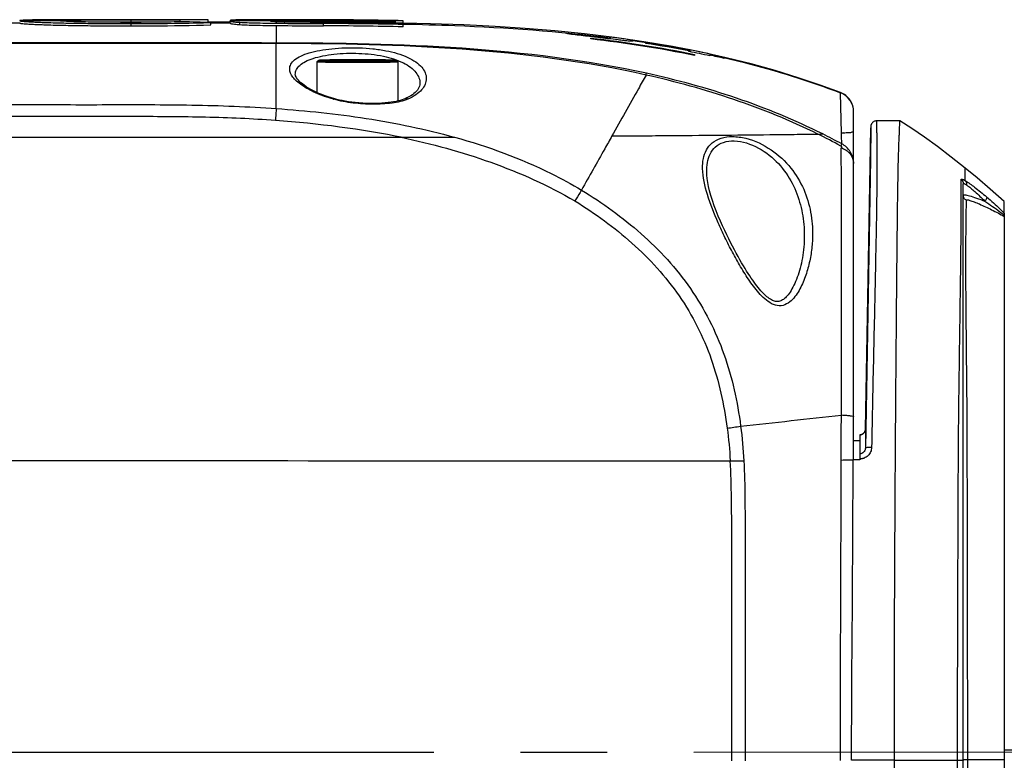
# Model space of a CAD drawing. Header units: millimetres. Extents: x 5828 to 6704, y 123 to 421.
# Tile 145 of 256: x 6387.17 to 6391.43, y 302.5 to 305.71. Entities that reach past the tile are written whole.
import ezdxf

# ---------------------------------------------------------------- set-up
doc = ezdxf.new("R2010")
doc.units = ezdxf.units.MM
doc.linetypes.add('CENTER', pattern=[0.6, 0.375, -0.075, 0.075, -0.075])
doc.layers.add('中心线', color=7, linetype='Continuous')
doc.layers.add('外形图', color=7, linetype='Continuous')

msp = doc.modelspace()

# ---------------------------------------------------------------- linework, layer by layer
at = {"layer": '中心线', "linetype": 'CENTER', "ltscale": 5}
msp.add_line((6372.0871, 302.5292), (6422.6313, 302.5511), dxfattribs=at)
at = {"layer": '外形图', "linetype": 'ByBlock'}
for p, q in [((6387.6506, 305.6977), (6387.6506, 305.7077)), ((6387.8637, 305.6991), (6387.8637, 305.707)), ((6387.9848, 305.6979), (6387.9848, 305.7079)), ((6388.2795, 305.7053), (6388.2543, 305.7053)), ((6388.2795, 305.7068), (6388.2795, 305.7083)), ((6388.2795, 305.7041), (6388.2795, 305.7053)), ((6388.3025, 305.7053), (6388.3025, 305.7071)), ((6388.488, 305.7048), (6388.488, 305.7073)), ((6387.1684, 305.6941), (6387.0521, 305.6941)), ((6387.1684, 305.7041), (6387.1683, 305.7039)), ((6387.3442, 305.7041), (6387.1684, 305.7041)), ((6387.3442, 305.7039), (6387.3443, 305.7041)), ((6387.3443, 305.7041), (6387.3442, 305.7041)), ((6387.6506, 305.6815), (6387.6506, 305.6915)), ((6388.0792, 305.6984), (6387.9848, 305.6984)), ((6387.9963, 305.6859), (6387.9963, 305.6959)), ((6388.0792, 305.6941), (6387.9963, 305.6941)), ((6388.0792, 305.6937), (6388.0792, 305.7042)), ((6388.1219, 305.6872), (6388.1219, 305.6972)), ((6388.2543, 305.7023), (6388.2795, 305.7023)), ((6388.2795, 305.7041), (6388.2795, 305.7023)), ((6388.2795, 305.6996), (6388.2795, 305.6931)), ((6388.2795, 305.6831), (6388.2795, 305.6075)), ((6388.484, 305.6818), (6388.484, 305.6918)), ((6388.7963, 305.6933), (6388.7963, 305.7016)), ((6388.7963, 305.6939), (6388.8282, 305.6932)), ((6388.8282, 305.6932), (6388.8282, 305.704)), ((6388.8282, 305.6777), (6388.8282, 305.6927)), ((6389.5363, 305.6494), (6389.5363, 305.6497)), ((6389.6312, 305.6393), (6389.6309, 305.6362)), ((6389.6312, 305.6398), (6389.6313, 305.6398)), ((6389.6313, 305.6398), (6389.6319, 305.6397)), ((6389.6319, 305.6397), (6389.6313, 305.6394)), ((6389.6408, 305.6289), (6389.6412, 305.625)), ((6389.6408, 305.625), (6389.6408, 305.6289)), ((6389.6736, 305.6331), (6389.6736, 305.6312)), ((6389.713, 305.6286), (6389.7131, 305.6265)), ((6389.725, 305.633), (6389.7257, 305.625)), ((6389.725, 305.6302), (6389.725, 305.633)), ((6389.725, 305.6302), (6389.7254, 305.625)), ((6389.725, 305.6282), (6389.7253, 305.625)), ((6389.8715, 305.6127), (6389.7437, 305.6311)), ((6389.8227, 305.6197), (6389.8224, 305.6155)), ((6389.8227, 305.6197), (6389.8227, 305.6169)), ((6388.2795, 305.6053), (6388.2795, 305.6075)), ((6388.2795, 305.3236), (6388.2795, 305.6053)), ((6389.8224, 305.6155), (6389.8224, 305.6152)), ((6389.8227, 305.6169), (6389.8226, 305.6153)), ((6389.8227, 305.6169), (6389.823, 305.6169)), ((6389.9951, 305.5919), (6389.8715, 305.6127)), ((6389.8798, 305.6077), (6389.8799, 305.6058)), ((6389.8798, 305.6058), (6389.8798, 305.6077)), ((6389.9022, 305.6049), (6389.9024, 305.6022)), ((6389.9588, 305.5946), (6389.9585, 305.5929)), ((6390.1136, 305.569), (6389.9951, 305.5919)), ((6390.0383, 305.5837), (6390.0384, 305.5825)), ((6390.0709, 305.577), (6390.0718, 305.5694)), ((6390.0665, 305.5758), (6390.0666, 305.5763)), ((6390.0665, 305.5763), (6390.067, 305.5704)), ((6390.0665, 305.5749), (6390.0667, 305.5732)), ((6390.0665, 305.5732), (6390.0668, 305.5705)), ((6390.0665, 305.5705), (6390.0665, 305.5732)), ((6390.0667, 305.5732), (6390.0669, 305.5705)), ((6390.0669, 305.5705), (6390.0669, 305.5704)), ((6390.0908, 305.5582), (6390.0904, 305.5535)), ((6390.0908, 305.5582), (6390.0908, 305.5534)), ((6390.227, 305.5439), (6390.1136, 305.569)), ((6390.1561, 305.5548), (6390.1558, 305.5521)), ((6390.1565, 305.5574), (6390.156, 305.552)), ((6390.1565, 305.5595), (6390.1561, 305.5548)), ((6390.1563, 305.5548), (6390.1561, 305.552)), ((6390.1565, 305.5548), (6390.1562, 305.552)), ((6390.1565, 305.5565), (6390.1563, 305.5548)), ((6390.1565, 305.5598), (6390.1565, 305.5574)), ((6390.1565, 305.5548), (6390.1565, 305.5519)), ((6390.2185, 305.5427), (6390.2184, 305.5409)), ((6390.2185, 305.5427), (6390.2185, 305.5409)), ((6388.457, 305.3927), (6388.457, 305.527)), ((6388.5575, 305.5328), (6388.632, 305.5335)), ((6388.5575, 305.5313), (6388.5575, 305.5328)), ((6388.632, 305.5305), (6388.5575, 305.5313)), ((6388.632, 305.5335), (6388.632, 305.5305)), ((6388.632, 305.5335), (6388.7064, 305.5328)), ((6388.7064, 305.5313), (6388.632, 305.5305)), ((6388.7064, 305.5328), (6388.7064, 305.5313)), ((6388.807, 305.3565), (6388.807, 305.527)), ((6390.7228, 305.3914), (6390.7229, 305.3927)), ((6390.7272, 305.2172), (6390.7228, 305.3914)), ((6390.7795, 303.8032), (6390.7795, 305.3103)), ((6390.8539, 305.2402), (6390.8519, 305.1043)), ((6390.8519, 305.1561), (6390.8537, 305.2399)), ((6390.8539, 305.2455), (6390.8537, 305.2399)), ((6390.8538, 305.2442), (6390.8537, 305.2399)), ((6390.8539, 305.2468), (6390.8539, 305.2467)), ((6390.8539, 305.2464), (6390.8539, 305.2462)), ((6390.8539, 305.246), (6390.8539, 305.2459)), ((6390.8539, 305.2459), (6390.8539, 305.2449)), ((6390.8539, 305.2456), (6390.8539, 305.2402)), ((6390.8539, 305.2452), (6390.8539, 305.2456)), ((6390.9794, 305.27), (6390.8789, 305.2701)), ((6390.7793, 305.1487), (6390.7792, 305.1519)), ((6390.8303, 303.9348), (6390.8519, 305.1561)), ((6390.7794, 305.1467), (6390.7793, 305.1487)), ((6390.7794, 305.088), (6390.7795, 305.0861)), ((6390.8519, 305.1043), (6390.8303, 303.853)), ((6391.262, 305.0119), (6391.2626, 305.0657)), ((6391.2545, 300.0637), (6391.2545, 304.9974)), ((6391.432, 304.867), (6391.432, 304.9215)), ((6391.432, 304.8711), (6391.432, 300.5034)), ((6390.5658, 304.7608), (6390.5658, 304.7607)), ((6390.8303, 303.9348), (6390.8303, 303.853)), ((6390.7795, 303.8859), (6390.807, 303.8859)), ((6390.807, 303.9105), (6390.807, 303.8029)), ((6390.8303, 303.853), (6390.8301, 303.8502)), ((6390.807, 303.8029), (6390.7768, 303.8028)), ((6404.1164, 302.5446), (6391.432, 302.5446)), ((6390.9559, 302.5013), (6390.7697, 302.5013)), ((6390.9559, 302.5013), (6391.2295, 302.5013)), ((6391.432, 302.5033), (6391.2744, 302.5027))]:
    msp.add_line(p, q, dxfattribs=at)
for points in [[(6389.7437, 305.6311), (6389.6141, 305.6468), (6389.4853, 305.6597), (6389.3576, 305.6702), (6389.2277, 305.6787), (6389.0919, 305.6855), (6388.9473, 305.6909), (6388.8282, 305.6938)], [(6390.7229, 305.3927), (6390.6353, 305.425), (6390.5398, 305.4573), (6390.4399, 305.488), (6390.3357, 305.5169), (6390.227, 305.5439)], [(6388.5325, 305.3656), (6388.5189, 305.3696), (6388.5046, 305.3742), (6388.4907, 305.379), (6388.4772, 305.3842), (6388.4642, 305.3895), (6388.4517, 305.395), (6388.44, 305.4007), (6388.4289, 305.4065), (6388.4186, 305.4124), (6388.4091, 305.4183), (6388.4004, 305.4242), (6388.3927, 305.43), (6388.3858, 305.4356), (6388.3799, 305.4411), (6388.3749, 305.4464), (6388.3708, 305.4513), (6388.3675, 305.4561), (6388.365, 305.4605), (6388.3632, 305.4647), (6388.3621, 305.4685), (6388.3618, 305.4717)], [(6388.9015, 305.4316), (6388.9009, 305.4261), (6388.8996, 305.4204), (6388.8974, 305.4148), (6388.8944, 305.4092), (6388.8906, 305.4037), (6388.8861, 305.3983), (6388.881, 305.3931), (6388.8751, 305.3881), (6388.8686, 305.3832), (6388.8614, 305.3784), (6388.8536, 305.3739), (6388.8451, 305.3696), (6388.8368, 305.3659)], [(6388.8368, 305.3659), (6388.8311, 305.3637), (6388.8241, 305.3612), (6388.8162, 305.3588), (6388.8075, 305.3566), (6388.798, 305.3545), (6388.7876, 305.3525), (6388.7765, 305.3507), (6388.7644, 305.3492), (6388.7512, 305.3478), (6388.7365, 305.3467), (6388.7206, 305.3459), (6388.7041, 305.3455), (6388.6872, 305.3455), (6388.6703, 305.3459), (6388.6535, 305.3467), (6388.6372, 305.3479), (6388.6213, 305.3493), (6388.6062, 305.3511), (6388.5917, 305.3531), (6388.5781, 305.3554), (6388.5653, 305.3578), (6388.5532, 305.3604), (6388.542, 305.3631), (6388.5325, 305.3656)], [(6390.7795, 305.3103), (6390.7792, 305.317), (6390.7784, 305.3237), (6390.7772, 305.3302), (6390.7754, 305.3367), (6390.7732, 305.3431), (6390.7704, 305.3492), (6390.7672, 305.3551), (6390.7636, 305.3608), (6390.7596, 305.3661), (6390.7551, 305.3712), (6390.7503, 305.3758), (6390.7452, 305.3801), (6390.7397, 305.384), (6390.7339, 305.3875), (6390.7279, 305.3905), (6390.7229, 305.3927)], [(6390.8539, 305.2466), (6390.8539, 305.2466), (6390.8539, 305.2464)], [(6390.8789, 305.2701), (6390.8777, 305.2701), (6390.875, 305.2698), (6390.8724, 305.2693), (6390.8699, 305.2684), (6390.8674, 305.2673), (6390.8651, 305.266), (6390.863, 305.2644), (6390.8611, 305.2627), (6390.8594, 305.2608), (6390.858, 305.2589), (6390.857, 305.2572), (6390.8563, 305.2558), (6390.8557, 305.2545), (6390.8553, 305.2534), (6390.855, 305.2524), (6390.8547, 305.2515), (6390.8545, 305.2508), (6390.8544, 305.2501), (6390.8543, 305.2495), (6390.8542, 305.2491), (6390.8541, 305.2487), (6390.8541, 305.2484), (6390.8541, 305.2481), (6390.854, 305.2479), (6390.854, 305.2477), (6390.854, 305.2475), (6390.854, 305.2474), (6390.854, 305.2472), (6390.854, 305.247)], [(6391.2626, 305.0657), (6391.2022, 305.1138), (6391.1431, 305.1588), (6391.0861, 305.1999), (6391.0312, 305.2372), (6390.9794, 305.27)], [(6391.432, 304.9215), (6391.371, 304.9748), (6391.314, 305.0233), (6391.2626, 305.0657)], [(6390.5658, 304.7607), (6390.5654, 304.749), (6390.5648, 304.7364), (6390.5639, 304.7241), (6390.5627, 304.7119), (6390.5612, 304.7), (6390.5595, 304.6882), (6390.5576, 304.6767), (6390.5554, 304.6654), (6390.5531, 304.6543), (6390.5506, 304.6435), (6390.5479, 304.6329), (6390.545, 304.6225), (6390.5419, 304.6125), (6390.5388, 304.6027), (6390.5354, 304.5932), (6390.5319, 304.584), (6390.5283, 304.5751), (6390.5246, 304.5665), (6390.5207, 304.5582), (6390.5167, 304.5503), (6390.5126, 304.5428), (6390.5085, 304.5357), (6390.5042, 304.5291), (6390.5, 304.5229), (6390.4958, 304.5174), (6390.4917, 304.5124), (6390.4877, 304.508), (6390.4838, 304.5041), (6390.4798, 304.5005), (6390.4758, 304.4974), (6390.4717, 304.4946), (6390.4677, 304.4924), (6390.4637, 304.4906), (6390.4597, 304.4892), (6390.4559, 304.4883), (6390.452, 304.4878), (6390.4483, 304.4878), (6390.4447, 304.488), (6390.441, 304.4887), (6390.4371, 304.4896), (6390.433, 304.491), (6390.4287, 304.4929), (6390.4241, 304.4951), (6390.4193, 304.4979), (6390.4144, 304.5011), (6390.4094, 304.5047), (6390.4043, 304.5088), (6390.3992, 304.5132), (6390.394, 304.518), (6390.3887, 304.5231), (6390.3833, 304.5288), (6390.3778, 304.5348), (6390.3722, 304.5413), (6390.3664, 304.5482), (6390.3606, 304.5556), (6390.3546, 304.5634), (6390.3486, 304.5716), (6390.3424, 304.5802), (6390.3361, 304.5893), (6390.3296, 304.5989), (6390.3229, 304.6091), (6390.3161, 304.6199), (6390.3091, 304.6313), (6390.3019, 304.6432), (6390.2945, 304.6557), (6390.287, 304.6688), (6390.2792, 304.6825), (6390.2713, 304.6968), (6390.2633, 304.7117), (6390.2552, 304.7271), (6390.247, 304.743), (6390.2386, 304.7597), (6390.23, 304.7773), (6390.2211, 304.7959), (6390.212, 304.8157), (6390.2028, 304.8366), (6390.1935, 304.8582), (6390.1846, 304.8804), (6390.1761, 304.9029), (6390.1683, 304.9252), (6390.1614, 304.9469), (6390.1557, 304.9674), (6390.1511, 304.9865), (6390.1476, 305.004), (6390.1452, 305.0201), (6390.1437, 305.035), (6390.1431, 305.0482)], [(6390.8303, 303.9348), (6390.8302, 303.933), (6390.8299, 303.9305), (6390.8293, 303.928), (6390.8284, 303.9256), (6390.8273, 303.9233), (6390.8259, 303.9211), (6390.8244, 303.9191), (6390.8226, 303.9173), (6390.8207, 303.9156), (6390.8186, 303.9142), (6390.8164, 303.913), (6390.8141, 303.912), (6390.8118, 303.9112), (6390.8093, 303.9107), (6390.807, 303.9105)]]:
    msp.add_lwpolyline(points, dxfattribs=at)
for centre, radius, start, end in [((6388.1514, 276.2986), 29.4098, 90.32452, 90.5604), ((6388.3271, 266.1488), 39.5595, 89.7727, 90.06891), ((6388.4232, 285.7503), 19.9578, 88.83716, 89.82537), ((6388.423, 285.6877), 20.0197, 88.84029, 89.81386), ((6387.6433, 268.3782), 37.3196, 89.98886, 90.19108), ((6387.6556, 266.1023), 39.5955, 89.83834, 90.00724), ((6387.1773, 278.5945), 27.1137, 88.26895, 88.53037), ((6388.4234, 285.7622), 19.9297, 88.83618, 89.82579), ((6388.4217, 285.8265), 19.8554, 88.82682, 89.82014), ((6388.4232, 285.6894), 20.0074, 88.84014, 89.81431), ((6388.9005, 299.0758), 6.6045, 83.64836, 84.4759), ((6389.0054, 299.9882), 5.6905, 81.7417, 82.7352), ((6389.8159, 305.6302), 0.091, 180.0066, 181.2602), ((6389.8958, 305.617), 0.073, 180.0126, 181.1507), ((6389.0521, 300.2786), 5.3937, 80.9324, 81.7834), ((6389.4928, 302.4755), 3.156, 82.5471, 82.9567), ((6389.1134, 300.6668), 4.9981, 79.0063, 81.1799), ((6389.5432, 302.8413), 2.7868, 79.7661, 82.5998), ((6389.1351, 300.7781), 4.8864, 79.0107, 80.2956), ((6389.2983, 300.8909), 4.7498, 81.6401, 82.0071), ((6389.1434, 300.8221), 4.8426, 79.0104, 79.9453), ((6389.5713, 302.7408), 2.8799, 80.6698, 81.6633), ((6389.6516, 303.2302), 2.3839, 79.8678, 80.6659), ((6389.1615, 300.9501), 4.7159, 78.88, 79.2843), ((6389.1853, 301.0709), 4.5927, 78.2055, 78.8811), ((6390.1115, 305.5759), 0.045, 180.0173, 181.1989), ((6389.193, 301.1011), 4.5539, 77.7851, 78.9404), ((6389.2091, 301.1853), 4.4759, 77.7805, 78.2043), ((6390.1972, 305.5575), 0.0407, 180.0441, 181.3604), ((6389.2321, 301.2588), 4.3959, 77.0332, 77.8617), ((6389.2331, 301.2692), 4.3839, 77.009, 77.8399), ((6390.6913, 305.309), 0.0882, 0.0023, 69.0499), ((6389.4981, 302.9399), 2.5371, 61.1093, 63.6373), ((6389.4361, 302.7966), 2.7026, 61.4408, 63.4172), ((6390.7558, 305.046), 0.1735, 96.9245, 99.4699), ((6375.4269, 304.9078), 15.3034, 0.98322, 1.15839), ((6370.5251, 483.5661), 180.7024, 276.279544, 276.418785), ((6389.5839, 308.8441), 4.947, 277.5241, 278.2089), ((6390.8056, 303.9352), 0.0248, 353.7754, 358.9922), ((6390.8054, 303.9356), 0.0252, 273.5942, 283.1527), ((6390.2471, 313.4705), 9.6721, 269.98069, 270.33597), ((6390.6421, 311.1595), 7.3584, 270.6563, 270.9149)]:
    msp.add_arc(centre, radius, start, end, dxfattribs=at)
for points, knots in [([(6387.6506, 305.7084), (6387.6195, 305.7084), (6387.5582, 305.7084), (6387.4686, 305.7084), (6387.3851, 305.7082), (6387.3212, 305.7081), (6387.2764, 305.7078), (6387.2488, 305.7075), (6387.2253, 305.7072), (6387.206, 305.7067), (6387.1907, 305.7063), (6387.1796, 305.7057), (6387.1728, 305.7052), (6387.1696, 305.7046), (6387.1686, 305.7043), (6387.1684, 305.7041)], [0, 0, 0, 0, 0.193266, 0.381021, 0.557309, 0.712492, 0.778435, 0.835741, 0.884389, 0.924469, 0.956071, 0.979224, 0.993858, 0.997967, 1, 1, 1, 1]), ([(6387.3443, 305.7041), (6387.345, 305.7044), (6387.3473, 305.7047), (6387.3517, 305.7052), (6387.3588, 305.7055), (6387.3737, 305.7061), (6387.3991, 305.7066), (6387.4369, 305.7071), (6387.4832, 305.7074), (6387.5358, 305.7076), (6387.5922, 305.7077), (6387.6309, 305.7077), (6387.6506, 305.7077)], [0, 0, 0, 0, 0.007025, 0.02176, 0.044718, 0.076378, 0.167272, 0.293375, 0.447014, 0.620993, 0.807787, 1, 1, 1, 1]), ([(6387.9848, 305.7079), (6387.9607, 305.7081), (6387.8493, 305.7085), (6387.7379, 305.7084), (6387.6506, 305.7084)], [0, 0, 0, 0, 0.215939, 1, 1, 1, 1]), ([(6387.6506, 305.7077), (6387.67, 305.7077), (6387.741, 305.7077), (6387.8121, 305.7075), (6387.8637, 305.707)], [0, 0, 0, 0, 0.273173, 1, 1, 1, 1]), ([(6388.1219, 305.7076), (6388.114, 305.7075), (6388.1022, 305.7075), (6388.088, 305.7063), (6388.0818, 305.7061), (6388.0792, 305.7047), (6388.0792, 305.7041)], [0, 0, 0, 0, 0.544254, 0.83365, 0.961019, 1, 1, 1, 1]), ([(6388.2795, 305.7083), (6388.2632, 305.7083), (6388.2107, 305.7082), (6388.1582, 305.7082), (6388.1219, 305.7076)], [0, 0, 0, 0, 0.309604, 1, 1, 1, 1]), ([(6388.2543, 305.7053), (6388.2566, 305.7059), (6388.2651, 305.7063), (6388.2734, 305.7066), (6388.2795, 305.7068)], [0, 0, 0, 0, 0.281408, 1, 1, 1, 1]), ([(6388.2795, 305.7068), (6388.2811, 305.7068), (6388.2887, 305.707), (6388.2964, 305.7071), (6388.3025, 305.7071)], [0, 0, 0, 0, 0.210419, 1, 1, 1, 1]), ([(6388.3025, 305.7071), (6388.3156, 305.7073), (6388.3774, 305.7076), (6388.4393, 305.7075), (6388.488, 305.7073)], [0, 0, 0, 0, 0.212138, 1, 1, 1, 1]), ([(6387.1683, 305.7039), (6387.1683, 305.7037), (6387.1693, 305.7033), (6387.1707, 305.703), (6387.1736, 305.7025), (6387.1792, 305.7018), (6387.1891, 305.7009), (6387.2041, 305.6999), (6387.2232, 305.6988), (6387.2464, 305.6977), (6387.2736, 305.6967), (6387.3178, 305.6952), (6387.3816, 305.6936), (6387.4658, 305.6925), (6387.5568, 305.6917), (6387.619, 305.6915), (6387.6506, 305.6915)], [0, 0, 0, 0, 0.001434, 0.004925, 0.01061, 0.018507, 0.040926, 0.072095, 0.111842, 0.159964, 0.216369, 0.281032, 0.434483, 0.613112, 0.803934, 1, 1, 1, 1]), ([(6387.1683, 305.6939), (6387.1683, 305.6937), (6387.1693, 305.6933), (6387.1707, 305.693), (6387.1736, 305.6925), (6387.1792, 305.6918), (6387.1891, 305.6909), (6387.2041, 305.6899), (6387.2232, 305.6888), (6387.2464, 305.6877), (6387.2736, 305.6867), (6387.3178, 305.6852), (6387.3816, 305.6836), (6387.4658, 305.6825), (6387.5568, 305.6817), (6387.619, 305.6815), (6387.6506, 305.6815)], [0, 0, 0, 0, 0.001434, 0.004925, 0.01061, 0.018507, 0.040926, 0.072095, 0.111843, 0.159964, 0.216369, 0.281032, 0.434483, 0.613112, 0.803934, 1, 1, 1, 1]), ([(6387.6506, 305.6969), (6387.6304, 305.6969), (6387.5906, 305.697), (6387.5327, 305.6973), (6387.4791, 305.698), (6387.4385, 305.6988), (6387.41, 305.6996), (6387.3923, 305.7002), (6387.3775, 305.7008), (6387.3654, 305.7014), (6387.3564, 305.7021), (6387.3496, 305.7025), (6387.3466, 305.7032), (6387.3441, 305.7034), (6387.3441, 305.7039)], [0, 0, 0, 0, 0.197181, 0.389493, 0.566701, 0.720721, 0.787073, 0.845121, 0.89388, 0.93304, 0.962786, 0.983503, 0.995685, 1, 1, 1, 1]), ([(6387.8727, 305.6993), (6387.8567, 305.6989), (6387.7827, 305.6975), (6387.7087, 305.6969), (6387.6506, 305.6969)], [0, 0, 0, 0, 0.215493, 1, 1, 1, 1]), ([(6387.6506, 305.6915), (6387.6821, 305.6915), (6387.7973, 305.692), (6387.9126, 305.6934), (6387.9963, 305.6959)], [0, 0, 0, 0, 0.273313, 1, 1, 1, 1]), ([(6387.6506, 305.6815), (6387.6821, 305.6815), (6387.7973, 305.682), (6387.9126, 305.6834), (6387.9963, 305.6859)], [0, 0, 0, 0, 0.273313, 1, 1, 1, 1]), ([(6388.0792, 305.7037), (6388.0792, 305.7031), (6388.0818, 305.7014), (6388.088, 305.7004), (6388.1022, 305.6984), (6388.1141, 305.6977), (6388.1219, 305.6972)], [0, 0, 0, 0, 0.043332, 0.173777, 0.462501, 1, 1, 1, 1]), ([(6388.0792, 305.6937), (6388.0792, 305.6931), (6388.0818, 305.6914), (6388.088, 305.6904), (6388.1022, 305.6884), (6388.1141, 305.6877), (6388.1219, 305.6872)], [0, 0, 0, 0, 0.043333, 0.173778, 0.462502, 1, 1, 1, 1]), ([(6388.1219, 305.6972), (6388.1433, 305.6959), (6388.1958, 305.6943), (6388.2484, 305.6935), (6388.2795, 305.6931)], [0, 0, 0, 0, 0.407824, 1, 1, 1, 1]), ([(6388.1219, 305.6872), (6388.1433, 305.6859), (6388.1958, 305.6843), (6388.2484, 305.6835), (6388.2795, 305.6831)], [0, 0, 0, 0, 0.407824, 1, 1, 1, 1]), ([(6388.2795, 305.6996), (6388.2734, 305.6999), (6388.265, 305.7005), (6388.2565, 305.7015), (6388.2543, 305.7023)], [0, 0, 0, 0, 0.71691, 1, 1, 1, 1]), ([(6388.2795, 305.7041), (6388.3223, 305.7041), (6388.4946, 305.704), (6388.6669, 305.7028), (6388.7963, 305.7003)], [0, 0, 0, 0, 0.248673, 1, 1, 1, 1]), ([(6388.3025, 305.6987), (6388.3002, 305.6987), (6388.2926, 305.699), (6388.2849, 305.6993), (6388.2795, 305.6996)], [0, 0, 0, 0, 0.290334, 1, 1, 1, 1]), ([(6388.2795, 305.6931), (6388.2961, 305.6929), (6388.3643, 305.6923), (6388.4325, 305.692), (6388.484, 305.6918)], [0, 0, 0, 0, 0.244182, 1, 1, 1, 1]), ([(6388.2795, 305.6831), (6388.2961, 305.6829), (6388.3643, 305.6823), (6388.4325, 305.682), (6388.484, 305.6818)], [0, 0, 0, 0, 0.244181, 1, 1, 1, 1]), ([(6388.488, 305.6967), (6388.4549, 305.6968), (6388.393, 305.6972), (6388.3312, 305.6978), (6388.3025, 305.6987)], [0, 0, 0, 0, 0.535641, 1, 1, 1, 1]), ([(6388.8282, 305.6897), (6388.9032, 305.6881), (6389.2027, 305.6794), (6389.5021, 305.6585), (6389.725, 305.6302)], [0, 0, 0, 0, 0.250376, 1, 1, 1, 1]), ([(6388.2795, 305.6075), (6387.5985, 305.6077), (6386.2366, 305.608), (6383.5135, 305.6118), (6381.4714, 305.617), (6380.1102, 305.6214)], [0, 0, 0, 0, 0.250074, 0.500117, 1, 1, 1, 1]), ([(6389.573, 305.6432), (6389.567, 305.6439), (6389.5574, 305.6452), (6389.5464, 305.6468), (6389.5408, 305.6479), (6389.5383, 305.6484), (6389.5371, 305.6488), (6389.5363, 305.6492), (6389.5363, 305.6493)], [0, 0, 0, 0, 0.482572, 0.787067, 0.883404, 0.947784, 0.98486, 1, 1, 1, 1]), ([(6389.6711, 305.6315), (6389.6623, 305.6325), (6389.6296, 305.6364), (6389.5969, 305.6402), (6389.573, 305.6432)], [0, 0, 0, 0, 0.268015, 1, 1, 1, 1]), ([(6389.6312, 305.6393), (6389.6311, 305.6391), (6389.6322, 305.6389), (6389.6337, 305.6384), (6389.6371, 305.6379), (6389.6417, 305.6371), (6389.6481, 305.6363), (6389.6589, 305.6349), (6389.6675, 305.6338), (6389.6736, 305.6331)], [0, 0, 0, 0, 0.013639, 0.054347, 0.128531, 0.239689, 0.390747, 0.573703, 1, 1, 1, 1]), ([(6389.6313, 305.6394), (6389.6312, 305.6394), (6389.6312, 305.6394), (6389.6312, 305.6394), (6389.6312, 305.6393)], [0, 0, 0, 0, 0.605962, 1, 1, 1, 1]), ([(6389.784, 305.6181), (6389.7759, 305.619), (6389.7383, 305.6234), (6389.7007, 305.628), (6389.6711, 305.6315)], [0, 0, 0, 0, 0.213816, 1, 1, 1, 1]), ([(6389.6736, 305.6331), (6389.6774, 305.6326), (6389.6906, 305.6311), (6389.7037, 305.6295), (6389.713, 305.6286)], [0, 0, 0, 0, 0.292907, 1, 1, 1, 1]), ([(6389.713, 305.6286), (6389.715, 305.6285), (6389.718, 305.6282), (6389.7221, 305.6279), (6389.7237, 305.628), (6389.725, 305.628), (6389.725, 305.6282)], [0, 0, 0, 0, 0.496709, 0.793989, 0.949421, 1, 1, 1, 1]), ([(6388.2795, 305.6053), (6387.9386, 305.6058), (6387.257, 305.6056), (6385.8937, 305.6067), (6384.1899, 305.6086), (6382.1457, 305.6126), (6380.783, 305.6162), (6380.1018, 305.6183)], [0, 0, 0, 0, 0.125037, 0.250071, 0.500112, 0.750098, 1, 1, 1, 1]), ([(6389.8819, 305.4762), (6389.6199, 305.5336), (6389.0847, 305.5985), (6388.5479, 305.6074), (6388.2795, 305.6075)], [0, 0, 0, 0, 0.499811, 1, 1, 1, 1]), ([(6389.8808, 305.4688), (6389.6191, 305.5276), (6389.0844, 305.5948), (6388.5478, 305.6049), (6388.2795, 305.6053)], [0, 0, 0, 0, 0.499824, 1, 1, 1, 1]), ([(6388.3375, 305.4947), (6388.3374, 305.5017), (6388.3414, 305.5174), (6388.3594, 305.5367), (6388.3871, 305.5529), (6388.4242, 305.5662), (6388.4696, 305.5766), (6388.5218, 305.5838), (6388.5789, 305.5874), (6388.6382, 305.5873), (6388.6971, 305.5833), (6388.7684, 305.5728), (6388.8321, 305.5554), (6388.8828, 305.5277), (6388.909, 305.5054), (6388.9253, 305.4805), (6388.9291, 305.4623), (6388.9291, 305.4537)], [0, 0, 0, 0, 0.031305, 0.067684, 0.113999, 0.171934, 0.241067, 0.319658, 0.404932, 0.493497, 0.581685, 0.665975, 0.811758, 0.870626, 0.92018, 0.962203, 1, 1, 1, 1]), ([(6389.8227, 305.6155), (6389.8227, 305.6153), (6389.8219, 305.6151), (6389.8205, 305.615), (6389.8178, 305.615), (6389.8119, 305.6153), (6389.8004, 305.6163), (6389.7902, 305.6174), (6389.784, 305.6181)], [0, 0, 0, 0, 0.014414, 0.051791, 0.116692, 0.21284, 0.51629, 1, 1, 1, 1]), ([(6390.0665, 305.5763), (6390.0665, 305.5768), (6390.0688, 305.5771), (6390.0699, 305.577), (6390.0709, 305.577)], [0, 0, 0, 0, 0.316288, 1, 1, 1, 1]), ([(6388.3618, 305.4717), (6388.3617, 305.4787), (6388.3652, 305.4938), (6388.3816, 305.5131), (6388.407, 305.5291), (6388.4409, 305.5424), (6388.4825, 305.5527), (6388.5485, 305.5625), (6388.6368, 305.5652), (6388.7385, 305.5544), (6388.8146, 305.5317), (6388.8605, 305.5043), (6388.884, 305.4821), (6388.8985, 305.4576), (6388.9016, 305.44), (6388.9015, 305.4316)], [0, 0, 0, 0, 0.033172, 0.070766, 0.117472, 0.175172, 0.243662, 0.321323, 0.492892, 0.663262, 0.807755, 0.866569, 0.916722, 0.960151, 1, 1, 1, 1]), ([(6388.457, 305.527), (6388.457, 305.533), (6388.4751, 305.533), (6388.4907, 305.5338), (6388.5227, 305.5343), (6388.5694, 305.5349), (6388.6101, 305.535), (6388.632, 305.535)], [0, 0, 0, 0, 0.10226, 0.190991, 0.311196, 0.626641, 1, 1, 1, 1]), ([(6388.632, 305.535), (6388.6103, 305.535), (6388.5672, 305.5347), (6388.5221, 305.5346), (6388.4334, 305.532), (6388.5221, 305.5295), (6388.5672, 305.5293), (6388.6103, 305.529), (6388.632, 305.529)], [0, 0, 0, 0, 0.191288, 0.353465, 0.5, 0.646535, 0.808712, 1, 1, 1, 1]), ([(6388.632, 305.535), (6388.6539, 305.535), (6388.6946, 305.5349), (6388.7412, 305.5343), (6388.7732, 305.5338), (6388.7889, 305.533), (6388.807, 305.533), (6388.807, 305.527)], [0, 0, 0, 0, 0.373375, 0.688828, 0.809031, 0.897758, 1, 1, 1, 1]), ([(6388.632, 305.529), (6388.6537, 305.529), (6388.6968, 305.5293), (6388.7419, 305.5295), (6388.8305, 305.532), (6388.7419, 305.5346), (6388.6968, 305.5347), (6388.6537, 305.535), (6388.632, 305.535)], [0, 0, 0, 0, 0.191288, 0.353465, 0.5, 0.646535, 0.808712, 1, 1, 1, 1]), ([(6390.1565, 305.5574), (6390.2047, 305.5471), (6390.3964, 305.5025), (6390.585, 305.4442), (6390.7228, 305.3914)], [0, 0, 0, 0, 0.250425, 1, 1, 1, 1]), ([(6388.5277, 305.3638), (6388.5011, 305.3713), (6388.4533, 305.3881), (6388.4, 305.4162), (6388.3681, 305.4411), (6388.3476, 305.4625), (6388.3378, 305.4823), (6388.3375, 305.4947)], [0, 0, 0, 0, 0.34393, 0.629085, 0.746153, 0.845804, 1, 1, 1, 1]), ([(6388.457, 305.527), (6388.457, 305.5267), (6388.4587, 305.5267), (6388.4607, 305.5263), (6388.4651, 305.5261), (6388.4708, 305.5258), (6388.4781, 305.5256), (6388.4908, 305.5252), (6388.5098, 305.5248), (6388.536, 305.5244), (6388.5659, 305.5242), (6388.5983, 305.524), (6388.6206, 305.524), (6388.632, 305.524)], [0, 0, 0, 0, 0.005107, 0.019597, 0.043486, 0.076566, 0.118528, 0.168971, 0.293288, 0.44475, 0.617541, 0.805025, 1, 1, 1, 1]), ([(6388.632, 305.524), (6388.6433, 305.524), (6388.6657, 305.524), (6388.6981, 305.5242), (6388.7279, 305.5244), (6388.7541, 305.5248), (6388.7732, 305.5252), (6388.7858, 305.5256), (6388.7932, 305.5258), (6388.7988, 305.5261), (6388.8033, 305.5263), (6388.8052, 305.5267), (6388.807, 305.5267), (6388.807, 305.527)], [0, 0, 0, 0, 0.194975, 0.382459, 0.55525, 0.706712, 0.831029, 0.881472, 0.923434, 0.956514, 0.980403, 0.994893, 1, 1, 1, 1]), ([(6388.9291, 305.4537), (6388.929, 305.4453), (6388.9251, 305.4274), (6388.9089, 305.4029), (6388.8831, 305.3811), (6388.8616, 305.3698), (6388.8496, 305.3647)], [0, 0, 0, 0, 0.201266, 0.425428, 0.68855, 1, 1, 1, 1]), ([(6389.8808, 305.4688), (6389.8696, 305.449), (6389.8204, 305.361), (6389.7716, 305.2727), (6389.733, 305.2048)], [0, 0, 0, 0, 0.225125, 1, 1, 1, 1]), ([(6389.8808, 305.4688), (6389.8809, 305.4697), (6389.8813, 305.4721), (6389.8818, 305.4746), (6389.8819, 305.4762)], [0, 0, 0, 0, 0.345018, 1, 1, 1, 1]), ([(6390.6247, 305.2131), (6390.5071, 305.2714), (6390.2626, 305.37), (6390.0089, 305.4399), (6389.8808, 305.4688)], [0, 0, 0, 0, 0.49991, 1, 1, 1, 1]), ([(6390.6455, 305.2135), (6390.5249, 305.2739), (6390.2745, 305.3767), (6390.0136, 305.4473), (6389.8819, 305.4762)], [0, 0, 0, 0, 0.499937, 1, 1, 1, 1]), ([(6388.5277, 305.3638), (6388.5281, 305.3642), (6388.5294, 305.3653), (6388.5313, 305.366), (6388.5325, 305.3656)], [0, 0, 0, 0, 0.313461, 1, 1, 1, 1]), ([(6388.8496, 305.3647), (6388.8277, 305.3555), (6388.7769, 305.3451), (6388.697, 305.3407), (6388.612, 305.3458), (6388.5552, 305.3561), (6388.5277, 305.3638)], [0, 0, 0, 0, 0.218426, 0.470659, 0.737063, 1, 1, 1, 1]), ([(6388.8496, 305.3647), (6388.8485, 305.3653), (6388.8445, 305.3671), (6388.8397, 305.3671), (6388.8368, 305.3659)], [0, 0, 0, 0, 0.274796, 1, 1, 1, 1]), ([(6382.4275, 305.3431), (6382.9151, 305.3428), (6383.6464, 305.3423), (6384.6217, 305.3417), (6385.3532, 305.3414), (6386.0848, 305.3411), (6386.6945, 305.3407), (6387.1823, 305.3407), (6387.5481, 305.3402), (6387.914, 305.3414), (6388.1578, 305.3323), (6388.2795, 305.3236)], [0, 0, 0, 0, 0.249928, 0.374917, 0.499919, 0.624932, 0.749952, 0.812465, 0.874979, 0.937492, 1, 1, 1, 1]), ([(6388.2795, 305.3236), (6388.2792, 305.3206), (6388.2777, 305.3038), (6388.2765, 305.2869), (6388.2754, 305.273)], [0, 0, 0, 0, 0.177117, 1, 1, 1, 1]), ([(6388.2795, 305.3236), (6388.4096, 305.3142), (6388.6693, 305.2874), (6388.9254, 305.2344), (6389.051, 305.1998)], [0, 0, 0, 0, 0.500087, 1, 1, 1, 1]), ([(6378.605, 305.2963), (6379.0074, 305.2957), (6379.8126, 305.2947), (6381.0206, 305.2935), (6382.2291, 305.2925), (6383.438, 305.2917), (6384.4456, 305.2912), (6385.2518, 305.2908), (6385.8566, 305.2906), (6386.4614, 305.2903), (6386.9653, 305.2902), (6387.3686, 305.2899), (6387.671, 305.2904), (6387.9734, 305.2893), (6388.1749, 305.2807), (6388.2754, 305.273)], [0, 0, 0, 0, 0.124847, 0.249763, 0.374733, 0.499743, 0.624783, 0.687311, 0.749844, 0.81238, 0.87492, 0.90619, 0.937461, 0.968732, 1, 1, 1, 1]), ([(6376.3729, 305.2442), (6376.3728, 305.2431), (6376.3776, 305.2416), (6376.3844, 305.2401), (6376.398, 305.2383), (6376.4157, 305.2365), (6376.4389, 305.2347), (6376.467, 305.233), (6376.5001, 305.2312), (6376.554, 305.2288), (6376.6331, 305.2259), (6376.7416, 305.2227), (6376.8674, 305.2197), (6377.0094, 305.217), (6377.1661, 305.2145), (6377.4003, 305.2114), (6377.718, 305.2084), (6378.1205, 305.2062), (6378.5406, 305.2055), (6378.9674, 305.2051), (6379.3953, 305.2046), (6379.8232, 305.2041), (6380.3939, 305.2036), (6381.1075, 305.2029), (6381.964, 305.2022), (6382.8207, 305.2016), (6383.6775, 305.2011), (6384.5345, 305.2007), (6385.6774, 305.2002), (6387.1061, 305.1997), (6388.2492, 305.1994), (6388.8207, 305.1993)], [0, 0, 0, 0, 0.000253, 0.000894, 0.001943, 0.0034, 0.005262, 0.007526, 0.010189, 0.013246, 0.020517, 0.029265, 0.039407, 0.050847, 0.06348, 0.077185, 0.10729, 0.140033, 0.174172, 0.20853, 0.242896, 0.277269, 0.311649, 0.380427, 0.449225, 0.518041, 0.586869, 0.655709, 0.724557, 0.862271, 1, 1, 1, 1]), ([(6390.8789, 305.2701), (6390.8788, 305.2701), (6390.879, 305.2697), (6390.8788, 305.2692), (6390.8789, 305.268), (6390.8789, 305.2659), (6390.8789, 305.2622), (6390.879, 305.257), (6390.879, 305.2508), (6390.879, 305.2407), (6390.8792, 305.2259), (6390.8794, 305.2053), (6390.8796, 305.1799), (6390.8799, 305.1462), (6390.88, 305.0979), (6390.8801, 305.0253), (6390.8793, 304.9207), (6390.8767, 304.784), (6390.8734, 304.6218), (6390.8697, 304.4425), (6390.8637, 304.1853), (6390.8598, 303.9884), (6390.8573, 303.8558)], [0, 0, 0, 0, 0.000144, 0.000591, 0.001354, 0.002412, 0.005304, 0.009056, 0.013472, 0.018481, 0.030421, 0.044898, 0.062151, 0.084321, 0.116306, 0.164542, 0.238355, 0.338195, 0.45448, 0.582325, 0.718635, 1, 1, 1, 1]), ([(6390.9559, 302.5013), (6390.9559, 302.6932), (6390.9565, 303.0763), (6390.9588, 303.5544), (6390.9613, 303.9344), (6390.9634, 304.2133), (6390.9656, 304.4782), (6390.9679, 304.7165), (6390.97, 304.909), (6390.972, 305.0454), (6390.9742, 305.1298), (6390.976, 305.1759), (6390.9771, 305.2024), (6390.9778, 305.2183), (6390.9783, 305.2322), (6390.9788, 305.2441), (6390.9791, 305.254), (6390.9794, 305.2611), (6390.9794, 305.2655), (6390.9796, 305.2679), (6390.9793, 305.2691), (6390.9796, 305.2699), (6390.9794, 305.27)], [0, 0, 0, 0, 0.207964, 0.415082, 0.518001, 0.61965, 0.717204, 0.80503, 0.877881, 0.92581, 0.952836, 0.969333, 0.975795, 0.98153, 0.986562, 0.99086, 0.99446, 0.997364, 0.998483, 0.999317, 0.999827, 1, 1, 1, 1]), ([(6388.8207, 305.1993), (6388.9517, 305.1711), (6389.211, 305.1011), (6389.4571, 304.9907), (6389.5728, 304.9233)], [0, 0, 0, 0, 0.500176, 1, 1, 1, 1]), ([(6388.8212, 305.1992), (6388.8599, 305.1997), (6388.9365, 305.1987), (6389.0131, 305.2001), (6389.051, 305.1998)], [0, 0, 0, 0, 0.504881, 1, 1, 1, 1]), ([(6389.051, 305.1998), (6389.1948, 305.16), (6389.3834, 305.0914), (6389.5583, 304.9964), (6389.601, 304.9708)], [0, 0, 0, 0, 0.749786, 1, 1, 1, 1]), ([(6389.733, 305.2048), (6389.7226, 305.1863), (6389.6787, 305.1083), (6389.6348, 305.0302), (6389.601, 304.9708)], [0, 0, 0, 0, 0.236626, 1, 1, 1, 1]), ([(6389.733, 305.2048), (6389.7715, 305.2048), (6389.8487, 305.2058), (6390.0027, 305.2068), (6390.1919, 305.2084), (6390.3777, 305.21), (6390.5209, 305.2119), (6390.5904, 305.2126), (6390.6247, 305.2131)], [0, 0, 0, 0, 0.129678, 0.2597, 0.51806, 0.766102, 0.884684, 1, 1, 1, 1]), ([(6390.1255, 305.0645), (6390.1252, 305.0786), (6390.1268, 305.1062), (6390.1396, 305.1453), (6390.1661, 305.1779), (6390.2068, 305.1986), (6390.2577, 305.2047), (6390.3341, 305.1937), (6390.4248, 305.1504), (6390.5099, 305.0713), (6390.5667, 304.9768), (6390.597, 304.8757), (6390.6022, 304.8067), (6390.6016, 304.7724)], [0, 0, 0, 0, 0.051466, 0.099671, 0.147547, 0.200169, 0.261705, 0.331613, 0.47886, 0.619014, 0.749667, 0.875275, 1, 1, 1, 1]), ([(6390.6247, 305.2131), (6390.6268, 305.2131), (6390.6337, 305.2131), (6390.6407, 305.2136), (6390.6455, 305.2135)], [0, 0, 0, 0, 0.30523, 1, 1, 1, 1]), ([(6390.7348, 305.2183), (6390.7434, 305.2193), (6390.7558, 305.2198), (6390.7693, 305.22), (6390.7728, 305.2221)], [0, 0, 0, 0, 0.676997, 1, 1, 1, 1]), ([(6390.7728, 305.2221), (6390.7735, 305.2223), (6390.7756, 305.2231), (6390.7777, 305.2239), (6390.7788, 305.2248)], [0, 0, 0, 0, 0.349326, 1, 1, 1, 1]), ([(6390.1431, 305.0483), (6390.1429, 305.062), (6390.1444, 305.0889), (6390.1557, 305.1271), (6390.1793, 305.1596), (6390.2171, 305.1806), (6390.265, 305.1859), (6390.3355, 305.1727), (6390.4167, 305.1269), (6390.4899, 305.0475), (6390.5373, 304.9558), (6390.5622, 304.8592), (6390.5664, 304.7935), (6390.5658, 304.7608)], [0, 0, 0, 0, 0.053278, 0.103216, 0.152047, 0.204542, 0.265466, 0.334565, 0.478951, 0.616736, 0.746996, 0.873689, 1, 1, 1, 1]), ([(6390.7281, 305.1704), (6390.7279, 305.1699), (6390.7267, 305.1667), (6390.7252, 305.1637), (6390.7239, 305.1612)], [0, 0, 0, 0, 0.166991, 1, 1, 1, 1]), ([(6390.7255, 305.1538), (6390.726, 305.1536), (6390.7271, 305.1539), (6390.7286, 305.1535), (6390.7294, 305.155), (6390.7283, 305.1567), (6390.7269, 305.159), (6390.725, 305.1606), (6390.7239, 305.1612)], [0, 0, 0, 0, 0.128807, 0.245193, 0.329536, 0.439619, 0.698196, 1, 1, 1, 1]), ([(6390.7267, 303.9965), (6390.7265, 304.1085), (6390.7264, 304.3009), (6390.727, 304.5669), (6390.728, 304.8407), (6390.7266, 305.0341), (6390.7255, 305.1538)], [0, 0, 0, 0, 0.290297, 0.498683, 0.689546, 1, 1, 1, 1]), ([(6390.7255, 305.1537), (6390.7402, 305.1486), (6390.7669, 305.132), (6390.779, 305.1021), (6390.7794, 305.088)], [0, 0, 0, 0, 0.52411, 1, 1, 1, 1]), ([(6390.7792, 305.0909), (6390.7789, 305.099), (6390.7763, 305.1153), (6390.7652, 305.1376), (6390.749, 305.1565), (6390.7355, 305.1667), (6390.728, 305.1703)], [0, 0, 0, 0, 0.247356, 0.493904, 0.748077, 1, 1, 1, 1]), ([(6390.6016, 304.7724), (6390.6013, 304.7516), (6390.5982, 304.7098), (6390.5868, 304.6476), (6390.5714, 304.5966), (6390.5548, 304.5572), (6390.5397, 304.5287), (6390.5211, 304.5023), (6390.4976, 304.4797), (6390.466, 304.4666), (6390.4308, 304.473), (6390.4007, 304.4927), (6390.3743, 304.5182), (6390.3508, 304.5465), (6390.322, 304.5863), (6390.2897, 304.638), (6390.2545, 304.7012), (6390.2222, 304.7646), (6390.1839, 304.8468), (6390.1451, 304.9447), (6390.1263, 305.0261), (6390.1255, 305.0645)], [0, 0, 0, 0, 0.05864, 0.117973, 0.177989, 0.208207, 0.238483, 0.268738, 0.298916, 0.329327, 0.361314, 0.395107, 0.4296, 0.464261, 0.498902, 0.567817, 0.635945, 0.70291, 0.768251, 0.891571, 1, 1, 1, 1]), ([(6391.2295, 302.5013), (6391.2295, 302.7871), (6391.2306, 303.144), (6391.2322, 303.5718), (6391.233, 303.7838), (6391.2343, 303.9928), (6391.2381, 304.2514), (6391.2421, 304.5268), (6391.2454, 304.7994), (6391.2454, 304.9515), (6391.2452, 305.0166)], [0, 0, 0, 0, 0.340913, 0.425668, 0.510149, 0.593814, 0.674883, 0.818647, 0.922352, 1, 1, 1, 1]), ([(6391.2452, 305.0166), (6391.2452, 305.0172), (6391.2466, 305.0189), (6391.2505, 305.0176), (6391.2555, 305.0156), (6391.2597, 305.0133), (6391.262, 305.012)], [0, 0, 0, 0, 0.099604, 0.270218, 0.570805, 1, 1, 1, 1]), ([(6391.2545, 304.9974), (6391.2545, 304.9979), (6391.2553, 304.9993), (6391.2577, 304.9988), (6391.2622, 304.9971), (6391.2659, 304.9947), (6391.2686, 304.9929)], [0, 0, 0, 0, 0.108065, 0.221343, 0.405884, 1, 1, 1, 1]), ([(6391.262, 305.0119), (6391.2763, 305.0034), (6391.3078, 304.98), (6391.3383, 304.9555), (6391.3555, 304.941)], [0, 0, 0, 0, 0.425915, 1, 1, 1, 1]), ([(6391.2621, 305.0119), (6391.2658, 305.0084), (6391.2689, 305.0015), (6391.2688, 304.9947), (6391.2686, 304.9929)], [0, 0, 0, 0, 0.736136, 1, 1, 1, 1]), ([(6391.2686, 304.9929), (6391.2812, 304.9841), (6391.3081, 304.9608), (6391.3339, 304.9365), (6391.3483, 304.9224)], [0, 0, 0, 0, 0.430612, 1, 1, 1, 1]), ([(6389.601, 304.9708), (6389.599, 304.9674), (6389.5897, 304.9515), (6389.5802, 304.9357), (6389.5728, 304.9233)], [0, 0, 0, 0, 0.214565, 1, 1, 1, 1]), ([(6389.601, 304.9708), (6389.6919, 304.915), (6389.8661, 304.7902), (6390.0848, 304.5526), (6390.2306, 304.2637), (6390.2767, 304.0537), (6390.2902, 303.9479)], [0, 0, 0, 0, 0.250177, 0.500064, 0.749886, 1, 1, 1, 1]), ([(6391.2545, 304.9485), (6391.2545, 304.9493), (6391.2562, 304.9504), (6391.2585, 304.9503), (6391.2631, 304.9501), (6391.2707, 304.9486), (6391.2874, 304.9442), (6391.3137, 304.9354), (6391.3359, 304.9271), (6391.3483, 304.9224)], [0, 0, 0, 0, 0.023604, 0.045226, 0.075224, 0.160814, 0.279044, 0.598911, 1, 1, 1, 1]), ([(6391.268, 304.9265), (6391.264, 304.9285), (6391.257, 304.9349), (6391.2545, 304.9441), (6391.2545, 304.9485)], [0, 0, 0, 0, 0.500899, 1, 1, 1, 1]), ([(6391.3555, 304.941), (6391.3568, 304.939), (6391.3541, 304.9312), (6391.3509, 304.9259), (6391.3483, 304.9224)], [0, 0, 0, 0, 0.354374, 1, 1, 1, 1]), ([(6391.3555, 304.941), (6391.3755, 304.9241), (6391.4013, 304.9011), (6391.4261, 304.877), (6391.432, 304.8711)], [0, 0, 0, 0, 0.758384, 1, 1, 1, 1]), ([(6389.5728, 304.9233), (6389.6603, 304.8703), (6389.8261, 304.7484), (6390.0356, 304.5204), (6390.1753, 304.2428), (6390.2181, 304.0411), (6390.2317, 303.9397)], [0, 0, 0, 0, 0.25017, 0.500107, 0.749894, 1, 1, 1, 1]), ([(6391.2744, 302.5027), (6391.2744, 302.5716), (6391.2733, 302.7091), (6391.2733, 302.9837), (6391.273, 303.3258), (6391.2719, 303.6665), (6391.2715, 303.9358), (6391.2695, 304.1862), (6391.2663, 304.453), (6391.2651, 304.7171), (6391.2671, 304.8637), (6391.268, 304.9265)], [0, 0, 0, 0, 0.085217, 0.170271, 0.339831, 0.508638, 0.591997, 0.673151, 0.818574, 0.922259, 1, 1, 1, 1]), ([(6391.268, 304.9265), (6391.268, 304.9279), (6391.2726, 304.9286), (6391.2772, 304.9275), (6391.284, 304.9258), (6391.2921, 304.9231), (6391.3057, 304.9181), (6391.3344, 304.906), (6391.3782, 304.8853), (6391.4139, 304.8667), (6391.432, 304.8566)], [0, 0, 0, 0, 0.023981, 0.051043, 0.088883, 0.136812, 0.193763, 0.329772, 0.656083, 1, 1, 1, 1]), ([(6391.3483, 304.9224), (6391.37, 304.9079), (6391.398, 304.8879), (6391.4254, 304.867), (6391.432, 304.8619)], [0, 0, 0, 0, 0.758121, 1, 1, 1, 1]), ([(6390.7267, 303.9967), (6390.7339, 303.9963), (6390.7468, 303.9955), (6390.7632, 303.9938), (6390.7734, 303.9919), (6390.7781, 303.9902), (6390.7795, 303.989), (6390.7795, 303.9885)], [0, 0, 0, 0, 0.401998, 0.71486, 0.916003, 0.971282, 1, 1, 1, 1]), ([(6390.8111, 303.9111), (6390.816, 303.9122), (6390.8253, 303.9177), (6390.8296, 303.9276), (6390.8302, 303.9326)], [0, 0, 0, 0, 0.503804, 1, 1, 1, 1]), ([(6390.8301, 303.8502), (6390.8294, 303.8447), (6390.824, 303.8337), (6390.8126, 303.8287), (6390.807, 303.8283)], [0, 0, 0, 0, 0.496233, 1, 1, 1, 1]), ([(6390.8573, 303.8558), (6390.8571, 303.8492), (6390.855, 303.8393), (6390.8486, 303.8278), (6390.8422, 303.8202), (6390.8344, 303.814), (6390.827, 303.8102), (6390.8207, 303.808), (6390.8167, 303.8071), (6390.8134, 303.8066), (6390.8113, 303.8063), (6390.8097, 303.8063), (6390.8079, 303.8067), (6390.8072, 303.8053), (6390.8071, 303.8045)], [0, 0, 0, 0, 0.248986, 0.373968, 0.499005, 0.624179, 0.749546, 0.812389, 0.875294, 0.906767, 0.938122, 0.954634, 0.971211, 1, 1, 1, 1]), ([(6390.8573, 303.8558), (6390.8539, 303.8559), (6390.8477, 303.8559), (6390.839, 303.8555), (6390.8342, 303.8547), (6390.8303, 303.8539), (6390.8303, 303.853)], [0, 0, 0, 0, 0.369993, 0.690628, 0.910216, 1, 1, 1, 1]), ([(6382.8207, 303.801), (6383.4391, 303.8006), (6385.9135, 303.7992), (6388.3879, 303.7987), (6390.2439, 303.7984)], [0, 0, 0, 0, 0.249929, 1, 1, 1, 1]), ([(6390.2439, 303.7984), (6390.249, 303.6902), (6390.2513, 303.4734), (6390.2504, 303.1484), (6390.2501, 302.8234), (6390.2501, 302.6067), (6390.25, 302.4984)], [0, 0, 0, 0, 0.249995, 0.500008, 0.750012, 1, 1, 1, 1]), ([(6390.3039, 303.7986), (6390.3068, 303.7445), (6390.3093, 303.6362), (6390.3095, 303.4195), (6390.3096, 303.1486), (6390.3095, 302.8235), (6390.3095, 302.6068), (6390.3097, 302.4985)], [0, 0, 0, 0, 0.124994, 0.249997, 0.500007, 0.750012, 1, 1, 1, 1]), ([(6390.7222, 302.5006), (6390.7228, 302.7176), (6390.7231, 303.043), (6390.725, 303.4767), (6390.7257, 303.6934), (6390.7254, 303.8016)], [0, 0, 0, 0, 0.500397, 0.750346, 1, 1, 1, 1]), ([(6390.7596, 303.8021), (6390.7617, 303.8021), (6390.7678, 303.8023), (6390.7739, 303.8023), (6390.7778, 303.8028)], [0, 0, 0, 0, 0.346881, 1, 1, 1, 1]), ([(6390.7697, 302.5013), (6390.7692, 302.5556), (6390.7716, 302.6643), (6390.7716, 302.8272), (6390.7729, 302.9901), (6390.7748, 303.2071), (6390.7758, 303.478), (6390.7772, 303.6946), (6390.7778, 303.8028)], [0, 0, 0, 0, 0.125226, 0.250455, 0.375618, 0.500689, 0.750648, 1, 1, 1, 1]), ([(6390.7768, 303.8028), (6390.7775, 303.8029), (6390.7782, 303.8031), (6390.7794, 303.803), (6390.7795, 303.8032)], [0, 0, 0, 0, 0.728574, 1, 1, 1, 1]), ([(6390.9784, 299.8346), (6390.9759, 299.8751), (6390.9728, 299.9459), (6390.9707, 300.0648), (6390.968, 300.2744), (6390.9649, 300.6089), (6390.9614, 301.0554), (6390.9573, 301.694), (6390.9559, 302.1777), (6390.9559, 302.5013)], [0, 0, 0, 0, 0.045701, 0.079639, 0.133792, 0.28155, 0.455872, 0.636048, 1, 1, 1, 1]), ([(6391.2295, 302.5013), (6391.2327, 302.5013), (6391.2385, 302.5013), (6391.2455, 302.5013), (6391.2499, 302.5015), (6391.2524, 302.5014), (6391.2535, 302.5018), (6391.2545, 302.5016), (6391.2545, 302.5017)], [0, 0, 0, 0, 0.382507, 0.70679, 0.831116, 0.923527, 0.980496, 1, 1, 1, 1]), ([(6391.2452, 300.0443), (6391.246, 300.3005), (6391.24, 300.6239), (6391.2343, 301.0168), (6391.233, 301.224), (6391.2322, 301.4346), (6391.2306, 301.8607), (6391.2295, 302.2163), (6391.2295, 302.5013)], [0, 0, 0, 0, 0.31284, 0.394821, 0.479798, 0.565767, 0.652084, 1, 1, 1, 1]), ([(6391.2744, 302.5027), (6391.2718, 302.5027), (6391.267, 302.5027), (6391.2614, 302.5026), (6391.2579, 302.5025), (6391.256, 302.5025), (6391.2552, 302.5023), (6391.2545, 302.5024), (6391.2545, 302.5022)], [0, 0, 0, 0, 0.396391, 0.717736, 0.838181, 0.926863, 0.981239, 1, 1, 1, 1]), ([(6391.2679, 300.1341), (6391.2667, 300.1875), (6391.2651, 300.3214), (6391.2667, 300.5699), (6391.2716, 301.0322), (6391.2726, 301.5505), (6391.2732, 302.0229), (6391.2735, 302.2966), (6391.2745, 302.434), (6391.2744, 302.5027)], [0, 0, 0, 0, 0.067696, 0.169595, 0.314701, 0.653267, 0.826059, 0.912893, 1, 1, 1, 1])]:
    msp.add_open_spline(points, degree=3, knots=knots, dxfattribs=at)
for points in [[(6388.7963, 305.7016), (6388.624, 305.7049), (6388.4518, 305.7053), (6388.2795, 305.7053)], [(6387.9363, 305.6976), (6387.9524, 305.6977), (6387.9686, 305.6979), (6387.9848, 305.6979)], [(6388.2795, 305.7041), (6388.2127, 305.7041), (6388.146, 305.7041), (6388.0792, 305.7041)], [(6388.2795, 305.7023), (6388.4518, 305.7023), (6388.624, 305.7018), (6388.7963, 305.6985)], [(6389.6408, 305.6289), (6389.7917, 305.6116), (6389.9421, 305.5886), (6390.0908, 305.5582)], [(6390.0908, 305.5534), (6389.9421, 305.5842), (6389.7917, 305.6074), (6389.6408, 305.625)], [(6388.2754, 305.273), (6388.4611, 305.2596), (6388.6466, 305.2367), (6388.829, 305.1993)], [(6390.7788, 305.2248), (6390.7792, 305.2252), (6390.7795, 305.2259), (6390.7795, 305.2264)], [(6391.2452, 305.0166), (6391.2508, 305.0121), (6391.2545, 305.0045), (6391.2545, 304.9974)], [(6390.7254, 303.8016), (6390.7249, 303.8666), (6390.7258, 303.9315), (6390.7267, 303.9965)], [(6390.2317, 303.9397), (6390.2385, 303.8929), (6390.2426, 303.8457), (6390.2447, 303.7984)], [(6390.2902, 303.9479), (6390.2967, 303.8984), (6390.3011, 303.8485), (6390.3039, 303.7986)]]:
    msp.add_open_spline(points, degree=3, dxfattribs=at)

doc.saveas('drawing.dxf')
